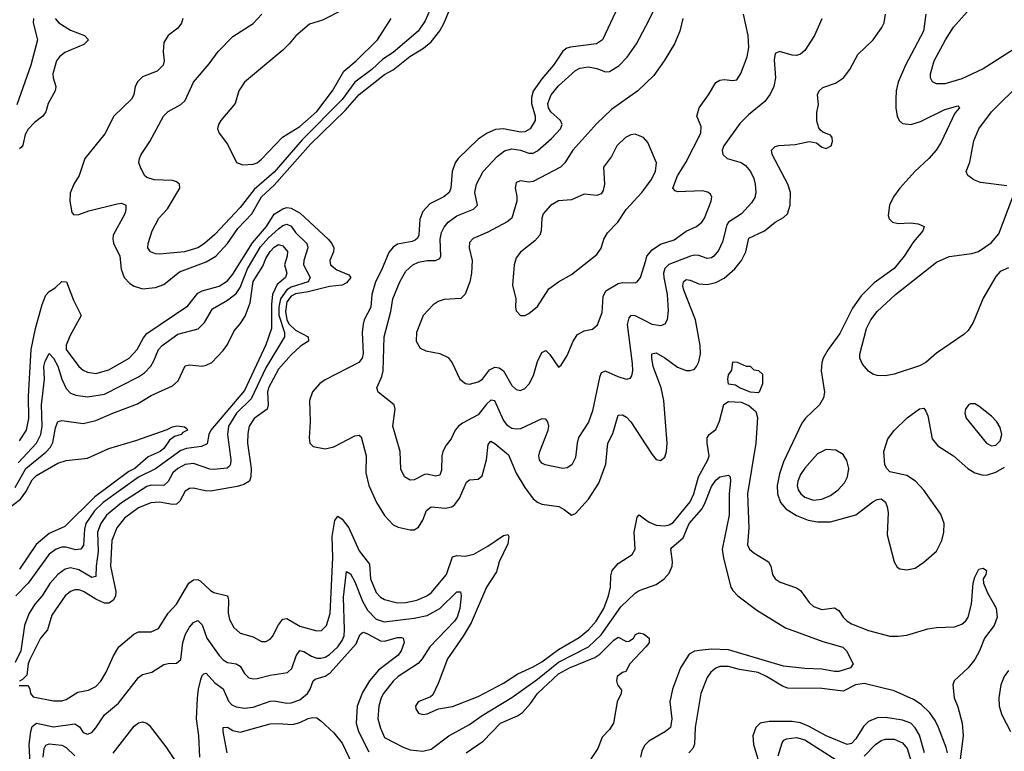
# Model space of a CAD drawing. Header units: inches. Extents: x 1550315 to 1685896, y 510706 to 640504.
# Tile 115 of 256: x 1627051 to 1631690, y 535337 to 538785. Entities that reach past the tile are written whole.
import ezdxf

# ---------------------------------------------------------------- set-up
doc = ezdxf.new("R2010")
doc.units = ezdxf.units.IN
doc.header["$MEASUREMENT"] = 0
doc.layers.add('B6523', color=7, linetype='Continuous')
doc.layers.add('B6533', color=7, linetype='Continuous')

msp = doc.modelspace()

# ---------------------------------------------------------------- linework, layer by layer
at = {"layer": 'B6523', "color": 5}
for points, elevation in [([(1627818.6, 538790), (1627812.3, 538767.7), (1627795.5, 538744.5), (1627750.3, 538710), (1627730, 538677.2), (1627726.7, 538633.3), (1627731.4, 538590), (1627726.3, 538570), (1627698, 538542), (1627630, 538514.5), (1627606.8, 538493.2), (1627594.9, 538470), (1627588.1, 538430), (1627578, 538410), (1627493.8, 538330), (1627452.6, 538247.4), (1627357.2, 538130), (1627330.2, 538050), (1627305, 538010), (1627287.7, 537967.8), (1627286.3, 537930), (1627296.7, 537876.7), (1627305.7, 537865.7), (1627330, 537866.8), (1627376.2, 537883.8), (1627510, 537917.2), (1627530, 537919.8), (1627551.3, 537911.3), (1627551.5, 537890), (1627545.4, 537870), (1627491.6, 537770), (1627488.8, 537750), (1627492.1, 537732.1), (1627522.9, 537670), (1627528.6, 537608.6), (1627542.5, 537570), (1627570, 537541.3), (1627590, 537529.4), (1627630, 537517.1), (1627690, 537523.3), (1627730, 537537.6), (1627803.4, 537596.6), (1627930, 537643.1), (1627974.2, 537670), (1628030, 537730.1), (1628078.8, 537801.2), (1628144.8, 537870), (1628190.2, 537950), (1628250, 538005.4), (1628421.4, 538198.6), (1628583.5, 538356.5), (1628650, 538432.7), (1628770, 538526.8), (1628810, 538548.4), (1628889.5, 538610.5), (1628953.3, 538650), (1628990, 538680.9), (1629030, 538732.1), (1629051, 538770), (1629084.3, 538850)], 420), ([(1628983, 538830), (1628961, 538779), (1628928.4, 538730), (1628810, 538630.1), (1628762.2, 538597.8), (1628709.4, 538550), (1628629.1, 538490.9), (1628570, 538409), (1628381.5, 538218.5), (1628250, 538065.4), (1628155, 537985), (1628090, 537899.8), (1627970, 537772.3), (1627920.7, 537730), (1627890, 537710.1), (1627827, 537690), (1627710, 537680.2), (1627690, 537680.9), (1627666.7, 537690), (1627654.9, 537710), (1627656, 537730), (1627674.9, 537790), (1627706.9, 537850), (1627746.9, 537893.1), (1627805.2, 537990), (1627804.2, 538010), (1627790, 538020.8), (1627770, 538027.3), (1627684.7, 538030), (1627650, 538041.3), (1627638.9, 538050), (1627619.3, 538090), (1627612.7, 538110), (1627615.8, 538130), (1627622.6, 538150), (1627663.6, 538210), (1627728.7, 538330), (1627750, 538352.4), (1627810, 538385.1), (1627830, 538403.5), (1627869.5, 538490.5), (1627943.6, 538576.4), (1627985.9, 538634.1), (1628055.1, 538704.9), (1628150, 538766.6), (1628192.1, 538810)], 440), ([(1628570, 538829.2), (1628478.1, 538781.9), (1628416.3, 538763.7), (1628351.4, 538708.6), (1628320.7, 538670), (1628290, 538640.3), (1628110, 538489.7), (1628083.9, 538450), (1628066, 538390), (1627998.7, 538310), (1627986.7, 538290), (1627982.4, 538270), (1627990.4, 538250), (1628030, 538197.3), (1628071.5, 538111.6), (1628101.3, 538101.3), (1628150, 538103.5), (1628170, 538110.3), (1628190, 538126.7), (1628288.4, 538231.6), (1628370, 538280.5), (1628450, 538351.7), (1628524.3, 538450), (1628577.3, 538542.7), (1628635.9, 538590), (1628736.3, 538690), (1628801.2, 538790)], 460), ([(1629870, 538846), (1629796.8, 538690), (1629768.6, 538671.4), (1629645, 538655), (1629629.1, 538650.9), (1629610, 538637), (1629565.1, 538570), (1629510, 538505.2), (1629470, 538447.1), (1629461.8, 538418.2), (1629461.9, 538390), (1629478.7, 538330), (1629479.8, 538310), (1629455.7, 538270), (1629430, 538255.9), (1629410, 538254.6), (1629330.1, 538269.9), (1629292.9, 538267.1), (1629252.4, 538250), (1629210, 538221), (1629116.8, 538130), (1629101.7, 538110), (1629087.9, 538070), (1629081.9, 537990), (1629074.3, 537970), (1629049.7, 537950.3), (1628983.2, 537916.8), (1628950, 537880.3), (1628935.9, 537844.1), (1628931, 537770), (1628925.1, 537754.9), (1628914.7, 537745.3), (1628899.8, 537740.2), (1628830, 537726.5), (1628810, 537712.1), (1628790, 537687.1), (1628755.3, 537604.7), (1628726.8, 537550), (1628709.6, 537490), (1628705.4, 537430), (1628674.4, 537370), (1628668.8, 537350), (1628664.4, 537310), (1628668.5, 537211.5), (1628663.5, 537190), (1628648.9, 537170), (1628490, 537088.2), (1628464.2, 537070), (1628429.6, 537030.4), (1628416.3, 536990), (1628419.4, 536890), (1628414.3, 536814.3), (1628417.1, 536790), (1628433.1, 536773.1), (1628490, 536762.8), (1628530, 536772.2), (1628630, 536823.8), (1628650, 536827.4), (1628658.9, 536818.9), (1628683.7, 536730), (1628680.9, 536650), (1628696.4, 536590), (1628731.5, 536510), (1628770, 536449.2), (1628810, 536404.5), (1628833.2, 536393.2), (1628890, 536380.7), (1628910, 536380.8), (1628930, 536392.8), (1628950, 536425.7), (1628968.1, 536471.9), (1628988.7, 536490), (1629056.9, 536483.1), (1629086.3, 536490), (1629100.5, 536499.5), (1629123.4, 536530), (1629155.1, 536604.9), (1629170, 536616.5), (1629210, 536620.2), (1629230, 536635.6), (1629249.5, 536710), (1629257.2, 536782.8), (1629270, 536798), (1629290, 536788.3), (1629354, 536734), (1629390, 536647.5), (1629430, 536580.2), (1629470, 536526.6), (1629490, 536510.9), (1629510, 536502.6), (1629590.7, 536490.7), (1629616.7, 536476.7), (1629650, 536450.4), (1629670, 536458.4), (1629730, 536525), (1629779.2, 536600.8), (1629812, 536690), (1629822.2, 536790), (1629844.9, 536835.1), (1629870, 536921.7), (1629890, 536923.5), (1629910, 536911), (1629930.1, 536890.1), (1630000, 536781.8)], 420), ([(1627115, 538790), (1627114.3, 538770), (1627134.7, 538690), (1627103.4, 538570), (1627036.8, 538383.2)], 360), ([(1627218.1, 538790), (1627235.8, 538770), (1627290, 538735.8), (1627356, 538710), (1627374.2, 538690), (1627352.2, 538667.8), (1627263.2, 538630), (1627239, 538610), (1627224.8, 538590), (1627207.2, 538530), (1627207.8, 538510), (1627220.2, 538470), (1627217.1, 538450), (1627185.1, 538390), (1627173.9, 538350), (1627160.2, 538330), (1627119.8, 538300.2), (1627090, 538268.8), (1627075.7, 538244.3), (1627066.2, 538193.8), (1627057.9, 538182.1), (1627050, 538176.8)], 380), ([(1630000, 537363.5), (1629950, 537389.4), (1629930, 537391.1), (1629920.2, 537379.8), (1629912.4, 537347.6), (1629935.9, 537164.1), (1629937.3, 537130), (1629933.2, 537106.8), (1629925.6, 537094.4), (1629910, 537088.9), (1629870, 537101.4), (1629810, 537129.1), (1629790, 537120.4), (1629781.9, 537098.1), (1629750, 536942), (1629730, 536888.4), (1629683.9, 536816.1), (1629676.8, 536790), (1629670, 536721), (1629652.3, 536687.7), (1629630, 536673.4), (1629610, 536670.3), (1629526.8, 536686.8), (1629510, 536695.5), (1629499.5, 536710), (1629496, 536730), (1629500.8, 536750), (1629540.2, 536850), (1629543.2, 536870), (1629538.5, 536890), (1629530, 536902), (1629510, 536903.6), (1629410, 536857.4), (1629390, 536854.6), (1629370, 536858.4), (1629350, 536871), (1629330, 536896.9), (1629290, 536989.2), (1629270, 536991.4), (1629250, 536973.3), (1629210, 536923.1), (1629136.2, 536883.8), (1629117.4, 536870), (1629102.2, 536850), (1629083.1, 536810), (1629060.1, 536779.9), (1629045, 536750), (1629039.5, 536730), (1629037.7, 536662.3), (1629030, 536638), (1629010, 536634), (1628970, 536643.6), (1628958.2, 536641.8), (1628910, 536617), (1628890, 536614.4), (1628863.8, 536630), (1628846.1, 536666.1), (1628843.6, 536750), (1628809.5, 536869.5), (1628819.7, 536950), (1628815.2, 536970), (1628739.3, 537030), (1628733.4, 537050), (1628756.8, 537103.2), (1628763.1, 537130), (1628767.5, 537290), (1628799.6, 537410), (1628809.5, 537470), (1628841.5, 537550), (1628870, 537600.3), (1628903.2, 537630), (1628930, 537642.3), (1628970, 537649.9), (1629010.1, 537649.9), (1629030, 537658.9), (1629035.5, 537670), (1629031.3, 537750), (1629038.4, 537781.6), (1629050, 537806.9), (1629069.6, 537830.4), (1629110, 537859.8), (1629188.1, 537891.9), (1629207.9, 537910), (1629195.5, 537970), (1629202.6, 538010), (1629234.3, 538070), (1629299.9, 538140.1), (1629334.1, 538165.9), (1629370, 538176.1), (1629410, 538170.4), (1629450, 538155.6), (1629470, 538155), (1629490, 538166), (1629555.8, 538224.2), (1629598.6, 538270), (1629607.2, 538290), (1629599, 538310), (1629552.8, 538350), (1629542.2, 538370), (1629539.3, 538390), (1629555, 538430), (1629590, 538472.5), (1629670, 538545), (1629690, 538555.9), (1629730, 538562.4), (1629770, 538554.1), (1629810, 538539.5), (1629830, 538539.8), (1629873, 538567), (1629912.4, 538607.6), (1629956.9, 538670), (1630000, 538754.4)], 440), ([(1630000, 538485.2), (1629963.6, 538450), (1629839.4, 538360.6), (1629770, 538295.5), (1629656.6, 538170), (1629618.5, 538110), (1629599, 538090), (1629470, 538021.4), (1629450, 538018.4), (1629410, 538026), (1629390, 538017), (1629384.9, 537990), (1629393.5, 537953.5), (1629392.4, 537930), (1629370.1, 537849.9), (1629347.3, 537832.7), (1629256.9, 537783.1), (1629187, 537753), (1629170, 537734.7), (1629168.8, 537710), (1629182, 537650), (1629179.5, 537590), (1629171.6, 537550), (1629149.5, 537490.5), (1629128.5, 537471.5), (1629050, 537466.2), (1629022.9, 537457.1), (1628999, 537441), (1628952, 537390), (1628920.2, 537310), (1628918.9, 537270), (1628937.5, 537237.5), (1628964.5, 537224.5), (1629030, 537211.8), (1629070, 537192.2), (1629088.4, 537168.4), (1629124.9, 537090), (1629150.3, 537070.3), (1629170, 537067.4), (1629210, 537078), (1629230.8, 537090), (1629264.5, 537135.5), (1629290, 537146.7), (1629310, 537143.5), (1629330, 537130.2), (1629370, 537060.9), (1629390, 537042), (1629410, 537037.8), (1629430, 537046.3), (1629450.9, 537069.1), (1629471.6, 537108.4), (1629490, 537174), (1629510, 537216.9), (1629530, 537225.7), (1629547.7, 537207.7), (1629590, 537146.8), (1629602.5, 537157.5), (1629630, 537202.8), (1629657.8, 537270), (1629679.3, 537300.7), (1629710, 537318.5), (1629750, 537326.3), (1629772.8, 537347.2), (1629794.6, 537405.4), (1629799.4, 537480.6), (1629812.5, 537507.5), (1629870, 537542.3), (1629890, 537546.9), (1629950, 537545.2), (1629959.6, 537550), (1629975.3, 537570), (1630000, 537650.5)], 460), ([(1630000, 538217.3), (1629990, 538229.4), (1629950, 538245.1), (1629930, 538242.4), (1629904.4, 538230), (1629864.6, 538190), (1629839.3, 538140.7), (1629801.3, 538090), (1629806.3, 538010), (1629799.7, 537980.3), (1629790, 537964.5), (1629770, 537956.3), (1629710, 537962), (1629650, 537935.4), (1629590, 537931), (1629551, 537909), (1629517.7, 537870), (1629510.2, 537850), (1629507.2, 537790), (1629500.8, 537770), (1629477.1, 537742.9), (1629410, 537689.6), (1629390, 537662.7), (1629380.9, 537630), (1629373.2, 537533.2), (1629388, 537470), (1629386, 537430), (1629390, 537412), (1629410.8, 537390.8), (1629430, 537390.7), (1629450, 537400.5), (1629490, 537432.7), (1629543.3, 537516.7), (1629589.4, 537550), (1629650, 537583.6), (1629770, 537677.4), (1629790, 537708.5), (1629803.2, 537750), (1629820.1, 537779.9), (1629868.3, 537830), (1629908.5, 537890), (1629981.2, 537970), (1630000, 537995.3)], 480), ([(1627050, 536800.4), (1627082.6, 536850), (1627094, 536906), (1627091.9, 537010), (1627105, 537230), (1627125, 537330), (1627157, 537443), (1627173.7, 537486.3), (1627190, 537504.2), (1627218.1, 537521.9), (1627250, 537550.2), (1627271.3, 537550), (1627303.6, 537463.6), (1627340.2, 537390), (1627287, 537293), (1627269.7, 537250.3), (1627270.1, 537230), (1627330, 537151), (1627350, 537133), (1627370, 537123.5), (1627410, 537117.8), (1627470, 537134.7), (1627566.5, 537190), (1627604.9, 537230), (1627634.2, 537285.8), (1627650, 537305.4), (1627843.3, 537436.7), (1627890, 537495.9), (1627910, 537507.2), (1627990, 537529.3), (1628030, 537554.7), (1628055.1, 537584.9), (1628147.2, 537732.8), (1628213.8, 537810), (1628250, 537868.2), (1628290, 537893.5), (1628310, 537899.3), (1628330, 537896.1), (1628372.8, 537872.8), (1628504.5, 537750), (1628521.5, 537730), (1628531.1, 537710), (1628529.5, 537690), (1628511.8, 537650), (1628515.7, 537630), (1628545.6, 537605.5), (1628602.1, 537582.1), (1628611.5, 537570), (1628590, 537544), (1628570, 537533.5), (1628510, 537528), (1628410, 537502), (1628350, 537492.9), (1628330, 537481.3), (1628310, 537454.6), (1628302.3, 537410), (1628309.7, 537370), (1628320.4, 537350), (1628350, 537321.1), (1628410.2, 537290), (1628411.1, 537270), (1628374.4, 537245.6), (1628330, 537205.1), (1628270, 537137.3), (1628223.5, 537050), (1628218.9, 537030), (1628222, 536970), (1628216, 536950), (1628154.7, 536905.3), (1628131.8, 536870), (1628125.3, 536834.7), (1628124.2, 536790), (1628140.5, 536670), (1628140.1, 536630), (1628133.5, 536610), (1628106.1, 536593.9), (1628075.2, 536584.8), (1627950, 536562.6), (1627924, 536564), (1627870, 536577.5), (1627850, 536575.4), (1627830, 536563.1), (1627804.7, 536515.3), (1627790, 536501.5), (1627770, 536499.7), (1627710, 536511.7), (1627668.7, 536508.7), (1627610, 536485.3), (1627544.4, 536435.6), (1627507.7, 536390), (1627485.1, 536330), (1627478.9, 536210), (1627503.3, 536090), (1627501.5, 536070), (1627491.9, 536050), (1627470, 536035.6), (1627450, 536034.9), (1627410, 536053.8), (1627351.1, 536091.1), (1627330, 536098.1), (1627310, 536098.2), (1627290, 536090.4), (1627265.5, 536070), (1627201.7, 535978.3), (1627181.2, 535910), (1627148.4, 535870), (1627098.1, 535770), (1627090.8, 535750), (1627083.7, 535696.3), (1627064.2, 535675.8), (1627050, 535668)], 380), ([(1627043.1, 536696.9), (1627129.1, 536790), (1627149.6, 536830), (1627156.1, 536870), (1627153.2, 536970), (1627167, 537090), (1627164.9, 537150), (1627170, 537174.9), (1627190, 537212.2), (1627210, 537190.3), (1627230, 537152.4), (1627249.5, 537090), (1627270, 537047.2), (1627290, 537025), (1627314.7, 537014.7), (1627370, 537007.2), (1627450, 537019.9), (1627610, 537102.2), (1627638.8, 537121.2), (1627668.2, 537151.8), (1627683.3, 537176.7), (1627704.2, 537230), (1627722, 537250), (1627796.5, 537303.5), (1627891.7, 537328.3), (1627922.1, 537357.9), (1627958.4, 537421.6), (1628030, 537462.5), (1628070, 537493.9), (1628090, 537523.2), (1628123.7, 537610), (1628185.6, 537714.4), (1628222.8, 537757.2), (1628270, 537799), (1628290, 537814.9), (1628310, 537821.8), (1628330, 537811.3), (1628350, 537782.1), (1628402.8, 537730), (1628408.9, 537710), (1628389.1, 537650), (1628388.6, 537630), (1628419.3, 537570), (1628410.4, 537549.6), (1628330, 537524.2), (1628310, 537511.3), (1628279.7, 537470), (1628270.9, 537430), (1628272.1, 537392.1), (1628298.1, 537310), (1628298, 537290), (1628210, 537143.7), (1628142, 536998), (1628072.8, 536930), (1628035, 536870), (1628029.6, 536830), (1628045, 536710), (1628044.6, 536690), (1628038.9, 536681.1), (1628027.9, 536672.1), (1627965.9, 536665.9), (1627947.2, 536667.2), (1627870, 536692.8), (1627830, 536688.4), (1627795.5, 536670), (1627772.5, 536650), (1627750, 536609), (1627730, 536590.4), (1627670, 536591), (1627650, 536584.3), (1627530, 536508.4), (1627460.3, 536450), (1627432.4, 536410), (1627417.4, 536370), (1627420.5, 536279.5), (1627411, 536210), (1627410, 536161.3), (1627390, 536156.1), (1627330, 536191.7), (1627290, 536201.8), (1627265, 536195), (1627230, 536171.2), (1627192.4, 536127.6), (1627157.2, 536070), (1627121.7, 536030), (1627094.3, 535985.7), (1627073.9, 535930), (1627055.5, 535810), (1627030, 535755.9)], 360), ([(1627030, 536580.3), (1627079.2, 536670), (1627173.9, 536746.1), (1627195.9, 536770), (1627207.6, 536792.4), (1627219.1, 536860.9), (1627230, 536891.3), (1627250, 536896.8), (1627350, 536882.2), (1627410, 536895.8), (1627490, 536931.2), (1627605.9, 536974.1), (1627670, 537014.3), (1627770, 537058.9), (1627796.9, 537083.1), (1627830, 537153.4), (1627850, 537158), (1627910, 537151.8), (1627930, 537156.6), (1627955.3, 537170), (1628010, 537225.4), (1628030, 537254), (1628061.1, 537318.9), (1628090, 537350.8), (1628112.8, 537387.2), (1628136, 537450), (1628150, 537551), (1628196.8, 537623.2), (1628210, 537658.6), (1628230, 537692.1), (1628250, 537713.5), (1628270, 537724.6), (1628290, 537718.4), (1628311.8, 537691.8), (1628311.3, 537670), (1628298.1, 537630), (1628308.6, 537590), (1628303.8, 537570), (1628263.8, 537536.2), (1628241.9, 537490), (1628236.3, 537443.7), (1628237, 537330), (1628210, 537253.2), (1628110, 537036.9), (1627951.5, 536850), (1627942, 536830), (1627933.8, 536786.2), (1627907.2, 536772.8), (1627836.1, 536763.9), (1627810, 536755.4), (1627690, 536668.3), (1627610, 536629.1), (1627444.6, 536510), (1627403.5, 536470), (1627363, 536410), (1627355.4, 536384.6), (1627351.2, 536308.8), (1627338.5, 536290), (1627312.9, 536287.1), (1627270, 536298.5), (1627250, 536299.2), (1627222.2, 536290), (1627190, 536266.6), (1627090.6, 536129.4), (1627032.6, 536070)], 340), ([(1626953.3, 536450), (1627054.9, 536525.1), (1627080.3, 536559.7), (1627110, 536617.2), (1627130, 536636.4), (1627230, 536695.7), (1627270, 536707.9), (1627370, 536718), (1627470, 536764.4), (1627597.5, 536802.5), (1627746.2, 536853.8), (1627770, 536866.4), (1627790.4, 536870.4), (1627826.8, 536866.8), (1627838.8, 536858.8), (1627841, 536850), (1627819.9, 536840.1), (1627812.2, 536830), (1627780.1, 536819.9), (1627756.7, 536803.3), (1627730, 536763.4), (1627711.8, 536750), (1627655.9, 536724.1), (1627592.5, 536670), (1627564.4, 536655.6), (1627404.3, 536535.7), (1627263.8, 536396.2), (1627190, 536363.8), (1627127.9, 536312.1), (1627050, 536195.8)], 320), ([(1627048.2, 535648.2), (1627090, 535646.8), (1627098.4, 535630), (1627101.3, 535610), (1627114.4, 535594.4), (1627210, 535574.7), (1627250, 535575.4), (1627270, 535581.5), (1627324.5, 535615.5), (1627374.8, 535625.2), (1627410, 535642.5), (1627432.8, 535667.2), (1627458, 535710), (1627492.5, 535787.5), (1627517.8, 535830), (1627588.9, 535890), (1627610, 535900.5), (1627670, 535899.8), (1627704.4, 535915.6), (1627750, 535987.9), (1627790, 536030.2), (1627848.3, 536130), (1627870, 536145), (1627890, 536147.1), (1627900.8, 536140.8), (1627950, 536094.5), (1627965.7, 536085.7), (1628030.1, 536070.1), (1628035, 536050), (1628032.6, 535990), (1628039.1, 535959.1), (1628060, 535920), (1628090, 535894.4), (1628150, 535876.6), (1628190, 535855.5), (1628210, 535854.7), (1628230, 535865.3), (1628241.5, 535878.5), (1628270, 535932.6), (1628290, 535960.2), (1628310, 535963.2), (1628370, 535926.5), (1628450, 535905.4), (1628472.8, 535907.2), (1628496.8, 535930), (1628512.9, 535987.1), (1628526.2, 536250), (1628523.6, 536350), (1628535.6, 536424.4), (1628550, 536444.7), (1628570, 536431.7), (1628600.9, 536390), (1628650, 536282.2), (1628698.6, 536218.6), (1628703, 536150), (1628730, 536085.2), (1628750, 536064.1), (1628770, 536052), (1628830, 536036.6), (1628870, 536038.1), (1628922, 536050), (1628968.7, 536070), (1628990, 536084.7), (1629061.7, 536170), (1629090, 536253.5), (1629110, 536260.7), (1629150, 536256.8), (1629190, 536266.3), (1629256.7, 536303.3), (1629330, 536353.8), (1629350, 536359.5), (1629354.5, 536350), (1629350, 536314.5), (1629309.6, 536230.4), (1629296.5, 536183.5), (1629250, 536111.1), (1629177.4, 535942.6), (1629140.7, 535879.3), (1629066.9, 535773.1), (1629022.7, 535657.3), (1628996.4, 535603.6), (1628986.1, 535593.9), (1628927.7, 535570), (1628915.5, 535550), (1628917.5, 535537.5), (1628930, 535517.3), (1628950.6, 535510.6), (1628970, 535514.4), (1629023.1, 535536.9), (1629090, 535548.7), (1629210, 535595.3), (1629330, 535658.7), (1629397.1, 535702.9), (1629470, 535734.9), (1629510, 535758.3), (1629590, 535817.2), (1629686.3, 535873.7), (1629729.9, 535910), (1629766.7, 535950), (1629802.9, 536010), (1629825, 536070), (1629833.5, 536110), (1629835.1, 536164.9), (1629842.4, 536190), (1629870, 536222), (1629935.8, 536264.2), (1629950.6, 536289.4), (1629946.3, 536370), (1629959.8, 536440.2), (1629970, 536451.4), (1630000, 536428.7)], 380), ([(1627102.2, 535250), (1627095.5, 535370), (1627102.4, 535430), (1627110, 535454.7), (1627130, 535470.6), (1627210, 535453.1), (1627310, 535466.1), (1627333.1, 535453.1), (1627350, 535425.8), (1627370, 535418.6), (1627390, 535425.8), (1627410, 535447.4), (1627449.8, 535510), (1627515.6, 535564.4), (1627610, 535684.9), (1627630, 535698.5), (1627672.7, 535710), (1627730, 535746), (1627750, 535751.5), (1627790, 535753.1), (1627809.7, 535770), (1627819.9, 535850), (1627832.2, 535890), (1627850, 535921.5), (1627870, 535943.6), (1627890, 535954.3), (1627910, 535933), (1627932.3, 535870), (1627990, 535788.3), (1628010, 535767.7), (1628030, 535755.5), (1628070, 535748.8), (1628090, 535738.8), (1628110, 535703.6), (1628130, 535683.2), (1628150, 535678.3), (1628170, 535679.8), (1628230, 535696.8), (1628311.8, 535708.2), (1628332.2, 535727.8), (1628353.3, 535786.7), (1628370, 535811.7), (1628390, 535808.1), (1628425.5, 535785.5), (1628450, 535776.3), (1628470, 535775.7), (1628490, 535781.5), (1628510, 535793.3), (1628549, 535830), (1628570, 535859.4), (1628578.7, 535881.3), (1628581.7, 535910), (1628576.7, 536063.3), (1628590, 536184.9), (1628610, 536173.1), (1628630, 536135.6), (1628665.5, 536045.5), (1628690, 536002.4), (1628730, 535960.7), (1628767.4, 535947.4), (1628910, 535964.3), (1628970, 535977), (1629030, 536010.6), (1629110, 536089), (1629128.3, 536088.3), (1629131.3, 536070), (1629124.9, 536010), (1629112.4, 535970), (1629098.8, 535950), (1628982.9, 535830), (1628947.1, 535772.9), (1628928.7, 535751.3), (1628834.3, 535690), (1628810, 535668.4), (1628764.4, 535610), (1628754, 535590), (1628742.8, 535550), (1628738.7, 535490), (1628750, 535447), (1628770, 535402.9), (1628857.1, 535357.1), (1628890, 535345), (1628950, 535338.7), (1628990, 535347.1), (1629072.7, 535410), (1629170, 535464.2), (1629230, 535506.8), (1629368.8, 535591.2), (1629490, 535676.5), (1629590, 535756.7), (1629731.3, 535830), (1629790, 535886.7), (1629882.5, 536017.5), (1629950, 536082), (1629970, 536094.8), (1630000, 536105.4)], 360), ([(1627898.7, 535310), (1627894.7, 535410), (1627883.5, 535490), (1627887.7, 535587.7), (1627892.6, 535630), (1627904.6, 535675.4), (1627910, 535694.4), (1627918.2, 535701.8), (1627930, 535705.6), (1627970, 535660.2), (1628010, 535631.1), (1628033.8, 535573.8), (1628050, 535556), (1628070, 535546.4), (1628110, 535541.2), (1628150, 535545.3), (1628230, 535573.3), (1628250, 535575.6), (1628310, 535564.5), (1628330, 535565.6), (1628370, 535580.6), (1628406, 535610), (1628418.8, 535630), (1628433.1, 535670), (1628442.8, 535677.1), (1628490, 535691.8), (1628512.8, 535707.2), (1628636.6, 535843.4), (1628654, 535886), (1628663.7, 535896.3), (1628670, 535898.5), (1628690, 535890.6), (1628750, 535858.1), (1628770, 535856.6), (1628830, 535874.3), (1628850, 535873.6), (1628858, 535870), (1628862.3, 535850), (1628847.3, 535810), (1628833.4, 535790), (1628740.8, 535719.2), (1628698.5, 535670), (1628665.1, 535614.9), (1628640.8, 535550), (1628635.2, 535470), (1628646.9, 535430), (1628695.6, 535335.6)], 340), ([(1629154.2, 535330), (1629234.6, 535385.4), (1629315.5, 535470), (1629395.6, 535504.4), (1629419.1, 535520.9), (1629458, 535562), (1629490.8, 535610), (1629590, 535701.9), (1629640.7, 535730), (1629760.3, 535779.7), (1629784.4, 535795.6), (1629850, 535860.7), (1629870, 535874.4), (1629910, 535854.9), (1629922.9, 535857.1), (1629942.7, 535870), (1629952.7, 535887.3), (1629970, 535896), (1629990, 535890.8), (1630000, 535883.1)], 340), ([(1630000, 535830.2), (1629924.9, 535750), (1629906, 535714), (1629890, 535709), (1629864.9, 535690), (1629862, 535670), (1629867.7, 535650), (1629886, 535626), (1629884, 535610), (1629866, 535570), (1629848, 535470), (1629830, 535440.9), (1629795.3, 535404.7), (1629774.9, 535350), (1629734, 535290)], 340), ([(1628028.4, 535330), (1628009.5, 535430), (1628010, 535450.3), (1628030, 535450.8), (1628055.5, 535435.5), (1628090, 535427.6), (1628230, 535466.3), (1628269, 535469), (1628335.8, 535464.2), (1628370, 535472.5), (1628410, 535492.4), (1628430, 535496.9), (1628450, 535494.4), (1628470, 535481.1), (1628530, 535424.7), (1628570, 535375.9), (1628616.4, 535276.4)], 320), ([(1627490.9, 535329.1), (1627590, 535455.2), (1627610, 535471), (1627630, 535476.2), (1627650, 535470.2), (1627660, 535460), (1627739, 535358.9), (1627790, 535283.8)], 340), ([(1627162, 535310), (1627166.4, 535350), (1627174.3, 535365.7), (1627190, 535372.2), (1627250, 535367), (1627270, 535355.7), (1627310, 535315.9)], 340), ([(1630000, 535370.7), (1629994.8, 535365.2), (1629981.3, 535338.7), (1629975.3, 535310)], 360)]:
    msp.add_lwpolyline(points, dxfattribs=dict(at, elevation=elevation))
at = {"layer": 'B6533', "color": 5}
for points, elevation in [([(1631750, 538655.4), (1631590, 538553.3), (1631490, 538505.5), (1631410, 538482.7), (1631370, 538482.4), (1631351.3, 538491.3), (1631342, 538510), (1631341.6, 538530), (1631359.4, 538590), (1631412.6, 538690), (1631451, 538750), (1631540.2, 538850), (1631676.2, 538950), (1631730, 538979.5)], 440), ([(1630000, 538754.4), (1630069.3, 538890)], 440), ([(1630000, 536781.8), (1630030, 536735.3), (1630050, 536712.2), (1630070, 536707), (1630090, 536723.8), (1630098.8, 536750), (1630100.6, 536790), (1630086.3, 536990), (1630073.3, 537050), (1630035.8, 537150), (1630028.4, 537190), (1630029.3, 537210.7), (1630050, 537214.8), (1630090, 537191.5), (1630150, 537147.3), (1630190, 537132.2), (1630209, 537131), (1630230, 537138.5), (1630239.3, 537150), (1630250, 537172.7), (1630257.7, 537210), (1630256.4, 537250), (1630234.6, 537370), (1630179.9, 537510), (1630174.6, 537530), (1630177.4, 537550), (1630190, 537560.6), (1630210, 537557), (1630250, 537540.3), (1630290, 537536.3), (1630330, 537546.1), (1630370, 537566.9), (1630420.2, 537610), (1630451.9, 537650), (1630471.9, 537690), (1630485.6, 537754.4), (1630559.3, 537790), (1630610, 537830.2), (1630650, 537852.8), (1630668.4, 537870), (1630680.7, 537910), (1630682.2, 537970), (1630669.2, 538010), (1630596.1, 538150), (1630592.8, 538170), (1630610, 538187.2), (1630627.5, 538192.5), (1630703.6, 538196.4), (1630770, 538210.4), (1630804.7, 538204.7), (1630830, 538183.8), (1630850, 538177.1), (1630873.6, 538190), (1630880.7, 538210), (1630878.4, 538230), (1630870, 538240.9), (1630834, 538254), (1630823.6, 538263.6), (1630815.3, 538275.3), (1630807.1, 538307.1), (1630806.9, 538346.9), (1630814.5, 538385.5), (1630809.8, 538430), (1630817.7, 538450), (1630834.8, 538465.2), (1630893.8, 538486.2), (1630931.3, 538510), (1630961.1, 538550), (1630999.8, 538620.2), (1631071.8, 538690), (1631112.3, 538747.8), (1631124, 538770), (1631129.8, 538810.2)], 420), ([(1630000, 537650.5), (1630006, 537670), (1630030, 537700.5), (1630070, 537726.2), (1630133.5, 537746.5), (1630190, 537788.4), (1630239.6, 537810), (1630264, 537830), (1630277.2, 537850), (1630308, 537930), (1630311.3, 537950), (1630303.3, 537963.3), (1630292, 537972), (1630270, 537978.5), (1630150, 537974), (1630138.2, 537978.2), (1630128.6, 537990), (1630150, 538049.2), (1630188.9, 538111.1), (1630260.6, 538250), (1630261.5, 538281.5), (1630240.3, 538330), (1630252.2, 538370), (1630296, 538430), (1630331.1, 538488.9), (1630350, 538499.4), (1630370, 538502.5), (1630410, 538498), (1630430, 538501.7), (1630449, 538531), (1630477.4, 538610), (1630486.2, 538653.8), (1630482.4, 538710), (1630460.2, 538810)], 460), ([(1630175.6, 538790), (1630160.9, 538730), (1630135.4, 538670), (1630087.3, 538590), (1630038, 538522), (1630000, 538485.2)], 460), ([(1630830.7, 538789.3), (1630794.8, 538710), (1630750, 538639.5), (1630730, 538622.3), (1630710, 538615.8), (1630690, 538617.2), (1630630, 538634.4), (1630610, 538625.5), (1630604.9, 538595), (1630611.6, 538510), (1630603.1, 538470), (1630586, 538434), (1630561, 538399), (1630484, 538336), (1630444.2, 538295.8), (1630367.5, 538190), (1630360.8, 538170), (1630363.2, 538150), (1630384.2, 538130), (1630450, 538112.1), (1630470, 538097.4), (1630494.4, 538070), (1630510, 538036.2), (1630516.3, 538010), (1630519.6, 537970), (1630514, 537946), (1630498.3, 537921.7), (1630450.8, 537870), (1630390.6, 537830), (1630381.8, 537818.2), (1630362.4, 537737.6), (1630342.5, 537697.5), (1630320.4, 537670), (1630310, 537662.6), (1630290, 537658.8), (1630250, 537673.2), (1630230, 537675.5), (1630210.9, 537670.9), (1630109, 537631), (1630090, 537612.8), (1630084.1, 537590), (1630085, 537570), (1630101.4, 537490), (1630106, 537414), (1630101, 537370), (1630090.7, 537349.3), (1630070, 537342), (1630030, 537347.9), (1630000, 537363.5)], 440), ([(1631320.5, 538810), (1631308.3, 538730), (1631224.6, 538570), (1631190.1, 538490), (1631180.4, 538450), (1631177.8, 538410), (1631177.9, 538370), (1631184.2, 538330), (1631193.6, 538310), (1631210, 538295.2), (1631250, 538290.8), (1631295.3, 538304.7), (1631410, 538361.8), (1631470, 538379.1), (1631478, 538370), (1631456.2, 538343.8), (1631392, 538208), (1631369.3, 538170), (1631334.7, 538130), (1631268.6, 538070), (1631196.9, 537990), (1631167.7, 537950), (1631149.4, 537910), (1631142.7, 537862.7), (1631146.7, 537846.7), (1631163.1, 537830), (1631190, 537823.9), (1631248, 537828), (1631283.4, 537823.4), (1631312.4, 537810), (1631305.7, 537790), (1631262, 537738), (1631217.4, 537670), (1631170, 537612.5), (1631076.1, 537543.9), (1631015.8, 537484.2), (1630974.9, 537425.1), (1630914.4, 537305.6), (1630859.4, 537230), (1630836.1, 537190), (1630829.4, 537170), (1630826.3, 537130), (1630841.8, 537030), (1630837.7, 537002.3), (1630818.2, 536970), (1630752.5, 536907.5), (1630735.9, 536884.1), (1630650, 536700.8), (1630630, 536644.7), (1630620.1, 536590), (1630621, 536550), (1630635.2, 536510), (1630660.4, 536480.4), (1630710, 536448), (1630765.9, 536425.9), (1630810, 536419.3), (1630870, 536419.2), (1630990, 536452.3), (1631070, 536512.6), (1631090, 536523.1), (1631110, 536526.7), (1631130, 536510.6), (1631138.3, 536490), (1631142, 536462), (1631138, 536358), (1631170.4, 536230), (1631185.4, 536205.4), (1631197.6, 536197.6), (1631230, 536192.4), (1631270, 536200.4), (1631310, 536228.5), (1631370, 536281.1), (1631394.9, 536330), (1631404.2, 536370), (1631405.7, 536410), (1631390, 536455.4), (1631310, 536567.4), (1631270.7, 536610), (1631230, 536636.2), (1631150, 536654.3), (1631135.4, 536670), (1631127.5, 536687.5), (1631122.8, 536750), (1631140.4, 536810), (1631170, 536848.8), (1631231.6, 536908.4), (1631290, 536950.3), (1631310, 536954), (1631320.7, 536940.7), (1631330, 536917.3), (1631350, 536810.4), (1631376, 536775.9), (1631449.6, 536729.6), (1631518.4, 536670), (1631550, 536650.1), (1631590, 536639), (1631610, 536639.8), (1631650, 536652.5), (1631690, 536676.9)], 420), ([(1631702.3, 538002.3), (1631578, 538018), (1631546.8, 538030), (1631517.3, 538050), (1631510.5, 538070), (1631526.5, 538113.5), (1631545.7, 538214.3), (1631569.3, 538270), (1631630, 538350.8), (1631770, 538490.7)], 440), ([(1630000, 537995.3), (1630025.8, 538030), (1630046.2, 538070), (1630050.7, 538110), (1630010, 538205.2), (1630000, 538217.3)], 480), ([(1631710, 537614.8), (1631670, 537597.3), (1631650, 537574), (1631590, 537472.7), (1631542.9, 537357.1), (1631519.2, 537320.8), (1631498.7, 537301.3), (1631370, 537213.8), (1631319.7, 537170), (1631290, 537153.8), (1631170, 537114.7), (1631130, 537106.5), (1631090, 537107.6), (1631070, 537114), (1631049.2, 537129.2), (1631021.1, 537161.1), (1631009.2, 537189.2), (1631009.2, 537209.2), (1631041, 537330), (1631060.7, 537370), (1631090.4, 537409.6), (1631176.6, 537490), (1631370, 537642.4), (1631430, 537669.2), (1631536.4, 537683.6), (1631567.8, 537692.2), (1631627.4, 537732.6), (1631663.7, 537776.3), (1631730.4, 537950)], 440), ([(1630000, 536428.7), (1630016.3, 536416.3), (1630050, 536403), (1630090, 536399.9), (1630110, 536403.8), (1630130, 536415), (1630210, 536512.1), (1630227.3, 536550), (1630249.4, 536630), (1630293.6, 536710), (1630299, 536730), (1630288.9, 536790), (1630290, 536814.9), (1630299.7, 536830), (1630330, 536854.4), (1630347.3, 536892.7), (1630368.9, 536971.1), (1630390, 536985.4), (1630450, 536982), (1630486.4, 536966.4), (1630518.4, 536938.4), (1630527, 536910), (1630518.6, 536790), (1630479.1, 536550), (1630485.4, 536390), (1630479.4, 536310), (1630489.3, 536290), (1630510, 536271.8), (1630579.1, 536230), (1630590.2, 536210), (1630597.3, 536170), (1630610.3, 536150), (1630634.4, 536134.4), (1630710, 536108.3), (1630730, 536095.5), (1630770, 536038.3), (1630790, 536020.2), (1630830, 536006.2), (1630890, 536013.8), (1630910, 536001.1), (1630930.2, 535970), (1630949.4, 535950), (1630970, 535938.5), (1631050, 535906.3), (1631150, 535880.5), (1631190, 535879.4), (1631230, 535884.5), (1631330, 535913.9), (1631370, 535921.1), (1631455.5, 535924.5), (1631490, 535935.8), (1631508.4, 535951.6), (1631519.2, 535970), (1631535.5, 536030), (1631542.3, 536130), (1631550, 536157.3), (1631566.9, 536190), (1631570, 536195.5), (1631590, 536200.7), (1631606, 536190), (1631602.8, 536170), (1631590.5, 536149.5), (1631592.2, 536130), (1631610, 536083.8), (1631651.6, 536011.6), (1631655.3, 535970), (1631641.2, 535930), (1631595.8, 535870), (1631572.5, 535810), (1631550.1, 535770), (1631519.2, 535730), (1631453.7, 535670), (1631447.2, 535650), (1631452.8, 535590), (1631470, 535546.7), (1631491.7, 535470), (1631496.4, 535410), (1631470, 535214)], 380), ([(1630000, 536105.4), (1630050, 536123), (1630087.6, 536150), (1630110, 536176), (1630124.5, 536210), (1630126.1, 536230), (1630118.9, 536290), (1630123, 536297), (1630176.4, 536343.6), (1630204.4, 536410), (1630262.8, 536477.2), (1630277.6, 536502.4), (1630310, 536584.9), (1630330, 536614.9), (1630350, 536630.3), (1630390, 536638), (1630398, 536630), (1630400.3, 536610), (1630394, 536550), (1630393.1, 536450), (1630360.9, 536290), (1630366.8, 536246.8), (1630401.8, 536110), (1630410, 536095.8), (1630434.3, 536070), (1630523, 536003), (1630658.4, 535918.4), (1630834.7, 535854.7), (1630928.7, 535828.7), (1630945.5, 535810), (1630977.3, 535750), (1630964.9, 535730), (1630910, 535713.8), (1630890, 535714), (1630830, 535725.1), (1630750, 535727.5), (1630650, 535737.9), (1630390, 535814.7), (1630310, 535818.3), (1630265.4, 535814.6), (1630230.1, 535809.9), (1630204.8, 535795.2), (1630163.8, 535730), (1630125.7, 535630), (1630114, 535570), (1630123.5, 535490), (1630116.5, 535450), (1630093.4, 535430), (1630014.2, 535385.8), (1630000, 535370.7)], 360), ([(1630000, 535883.1), (1630017.1, 535870), (1630015.8, 535850), (1630010, 535840.9), (1630000, 535830.2)], 340), ([(1631421.6, 535330), (1631415.9, 535355.9), (1631379.9, 535450), (1631363.3, 535483.3), (1631338.4, 535518.4), (1631297.7, 535557.7), (1631261.2, 535581.2), (1631170, 535622.6), (1631030, 535656.5), (1630989.1, 535650.9), (1630930, 535621), (1630830, 535632.8), (1630670, 535634.3), (1630644.4, 535644.4), (1630570, 535690.3), (1630530, 535708.5), (1630442.2, 535722.2), (1630390, 535736.5), (1630350, 535736.8), (1630330, 535728.6), (1630306.9, 535710), (1630290, 535685.1), (1630259.3, 535610), (1630233.1, 535450), (1630229.4, 535370.6), (1630222.8, 535350), (1630203.1, 535330)], 380), ([(1631710, 535718.8), (1631689.1, 535690), (1631673.4, 535650), (1631664.2, 535590), (1631665.3, 535550), (1631678, 535510), (1631719.3, 535430)], 420), ([(1631314.4, 535330), (1631290, 535413.9), (1631270, 535448.7), (1631249, 535470), (1631210, 535483.9), (1631130, 535496.1), (1631090, 535495.5), (1631050, 535478.2), (1631025.9, 535454.1), (1630990, 535395.7), (1630970, 535374.9), (1630950, 535369.3), (1630850.2, 535409.8), (1630770, 535454.6), (1630730, 535471.4), (1630690, 535477.4), (1630581.8, 535478.2), (1630538.9, 535470), (1630518.5, 535450), (1630505.1, 535410), (1630508.4, 535370), (1630543.6, 535250)], 420), ([(1630623.7, 535316.3), (1630642.5, 535377.5), (1630650.6, 535389.4), (1630663.8, 535396.2), (1630710, 535402.5), (1630750, 535392), (1630896.7, 535296.7)], 440), ([(1631030, 535314.3), (1631083.2, 535370), (1631110, 535389), (1631130, 535395), (1631170, 535394.7), (1631210, 535378), (1631232.5, 535350), (1631251.1, 535290)], 440)]:
    msp.add_lwpolyline(points, dxfattribs=dict(at, elevation=elevation))
for points, elevation in [([(1630530, 537026.2), (1630494, 537030), (1630442, 537050), (1630422.6, 537062.6), (1630390, 537068), (1630386.8, 537090), (1630390, 537110.5), (1630406.3, 537133.7), (1630410, 537172), (1630431.6, 537171.6), (1630472.7, 537152.7), (1630491.6, 537151.6), (1630510, 537134), (1630531.6, 537131.6), (1630550, 537114), (1630550, 537069), (1630535.3, 537030)], 380), ([(1631530, 536975.1), (1631521, 536970), (1631506.4, 536950), (1631504.4, 536930), (1631510, 536906.8), (1631605.3, 536790), (1631630, 536777.4), (1631650, 536780.3), (1631670, 536800.4), (1631677.8, 536830), (1631670, 536863.7), (1631654.7, 536890), (1631630, 536916.3), (1631570, 536962.9), (1631550, 536974)], 440), ([(1630850, 536759.1), (1630810, 536739.3), (1630750, 536670.8), (1630730, 536641.5), (1630717, 536610), (1630714.3, 536590), (1630718.6, 536570), (1630731.3, 536550), (1630750, 536535.2), (1630790, 536520.7), (1630830, 536524.6), (1630870, 536542.9), (1630907.3, 536570), (1630937.3, 536602.7), (1630950.6, 536630), (1630956.8, 536670), (1630948.1, 536708.1), (1630930, 536736), (1630896.1, 536756.1)], 440)]:
    msp.add_lwpolyline(points, close=True, dxfattribs=dict(at, elevation=elevation))

doc.saveas('drawing.dxf')
